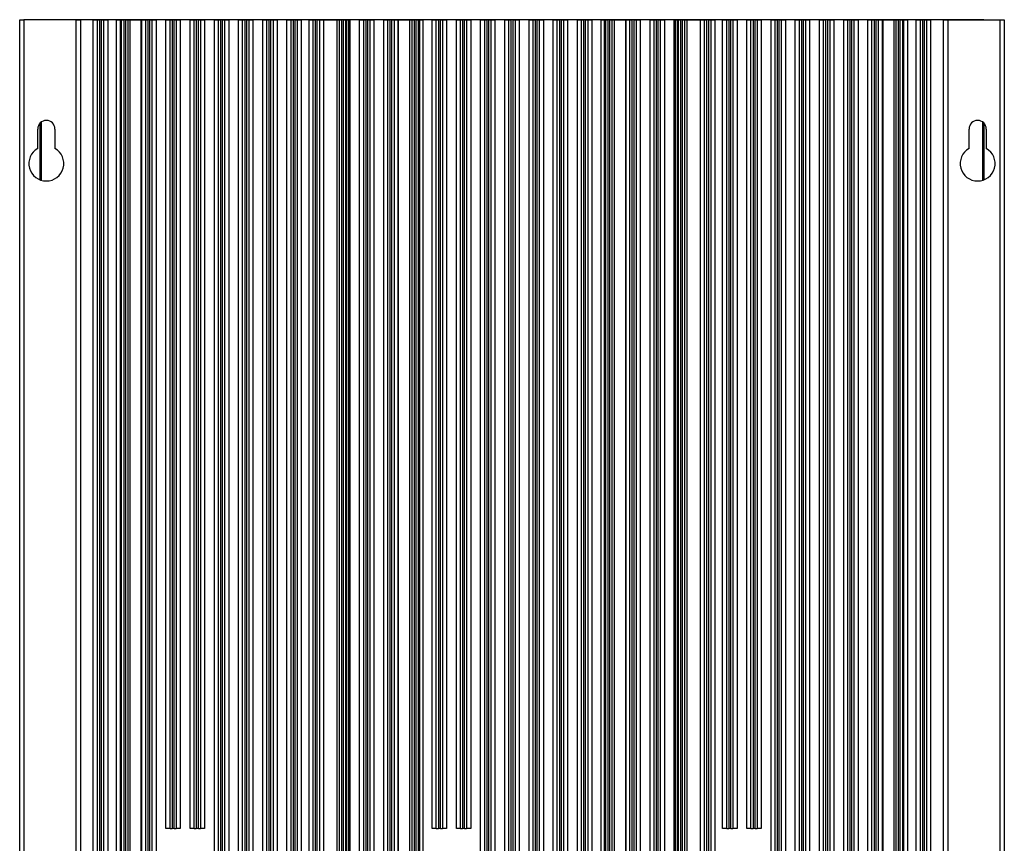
# Model space of a CAD drawing. Header units: millimetres. Extents: x 25 to 1229, y -261 to 1180.
# Tile 176 of 224: x 989 to 1229, y 440 to 640. Entities that reach past the tile are written whole.
import ezdxf

# ---------------------------------------------------------------- set-up
doc = ezdxf.new("R2010")
doc.units = ezdxf.units.MM

msp = doc.modelspace()

# ---------------------------------------------------------------- linework, layer by layer
at = {"color": 7, "linetype": 'Continuous', "lineweight": 25}
for p, q in [((989.21, 280.45), (989.21, 640.45)), ((989.21, 640.45), (990.21, 640.45)), ((990.21, 640.45), (990.21, 280.45)), ((1003.01, 640.45), (990.21, 640.45)), ((1224.25, 640.49), (994.17, 640.49)), ((994.17, 640.49), (994.17, 640.45)), ((1003.01, 280.45), (1003.01, 640.45)), ((1003.01, 640.45), (1004.01, 640.45)), ((1004.01, 640.45), (1004.01, 280.45)), ((1007.16, 640.45), (1004.01, 640.45)), ((1007.16, 313.45), (1007.16, 640.45)), ((1007.16, 640.45), (1008.16, 640.45)), ((1008.16, 313.45), (1008.16, 640.45)), ((1008.16, 640.45), (1008.66, 640.45)), ((1008.66, 640.45), (1008.66, 313.45)), ((1009.16, 640.45), (1008.66, 640.45)), ((1009.16, 313.45), (1009.16, 640.45)), ((1009.16, 640.45), (1009.66, 640.45)), ((1009.66, 640.45), (1009.66, 313.45)), ((1009.66, 640.45), (1010.66, 640.45)), ((1010.66, 640.45), (1010.66, 313.45)), ((1012.71, 640.45), (1010.66, 640.45)), ((1012.71, 640.45), (1012.71, 313.45)), ((1012.71, 640.45), (1013.75, 640.45)), ((1013.75, 313.45), (1013.75, 640.45)), ((1013.75, 640.45), (1014.06, 640.45)), ((1014.06, 313.45), (1014.06, 640.45)), ((1014.06, 640.45), (1014.56, 640.45)), ((1014.56, 640.45), (1014.56, 313.45)), ((1015.06, 640.45), (1014.56, 640.45)), ((1015.06, 313.45), (1015.06, 640.45)), ((1015.06, 640.45), (1015.56, 640.45)), ((1015.56, 640.45), (1015.56, 313.45)), ((1015.56, 640.45), (1016.06, 640.45)), ((1016.06, 640.45), (1016.06, 313.45)), ((1016.06, 640.45), (1018.82, 640.45)), ((1018.82, 313.45), (1018.82, 640.45)), ((1018.82, 640.45), (1018.86, 640.45)), ((1018.86, 313.45), (1018.86, 640.45)), ((1018.96, 640.45), (1018.86, 640.45)), ((1018.96, 313.45), (1018.96, 640.45)), ((1018.96, 640.45), (1019.96, 640.45)), ((1019.96, 313.45), (1019.96, 640.45)), ((1019.96, 640.45), (1020.46, 640.45)), ((1020.46, 640.45), (1020.46, 313.45)), ((1020.96, 640.45), (1020.46, 640.45)), ((1020.96, 313.45), (1020.96, 640.45)), ((1020.96, 640.45), (1021.46, 640.45)), ((1021.46, 640.45), (1021.46, 313.45)), ((1021.46, 640.45), (1022.46, 640.45)), ((1022.46, 640.45), (1022.46, 313.45)), ((1024.86, 640.45), (1022.46, 640.45)), ((1024.86, 443.45), (1024.86, 640.45)), ((1024.86, 640.45), (1025.86, 640.45)), ((1025.86, 443.45), (1025.86, 640.45)), ((1025.86, 640.45), (1026.36, 640.45)), ((1026.36, 640.45), (1026.36, 443.45)), ((1026.86, 640.45), (1026.36, 640.45)), ((1026.86, 443.45), (1026.86, 640.45)), ((1026.86, 640.45), (1027.36, 640.45)), ((1027.36, 640.45), (1027.36, 443.45)), ((1027.36, 640.45), (1028.36, 640.45)), ((1028.36, 640.45), (1028.36, 443.45)), ((1030.76, 640.45), (1028.36, 640.45)), ((1030.76, 443.45), (1030.76, 640.45)), ((1030.76, 640.45), (1031.76, 640.45)), ((1031.76, 443.45), (1031.76, 640.45)), ((1031.76, 640.45), (1032.26, 640.45)), ((1032.26, 640.45), (1032.26, 443.45)), ((1032.76, 640.45), (1032.26, 640.45)), ((1032.76, 443.45), (1032.76, 640.45)), ((1032.76, 640.45), (1033.26, 640.45)), ((1033.26, 640.45), (1033.26, 443.45)), ((1033.26, 640.45), (1034.26, 640.45)), ((1034.26, 640.45), (1034.26, 443.45)), ((1036.66, 640.45), (1034.26, 640.45)), ((1036.66, 313.45), (1036.66, 640.45)), ((1036.66, 640.45), (1037.66, 640.45)), ((1037.66, 313.45), (1037.66, 640.45)), ((1037.66, 640.45), (1038.16, 640.45)), ((1038.16, 640.45), (1038.16, 313.45)), ((1038.66, 640.45), (1038.16, 640.45)), ((1038.66, 313.45), (1038.66, 640.45)), ((1038.66, 640.45), (1039.16, 640.45)), ((1039.16, 640.45), (1039.16, 313.45)), ((1039.16, 640.45), (1040.16, 640.45)), ((1040.16, 640.45), (1040.16, 313.45)), ((1042.56, 640.45), (1040.16, 640.45)), ((1042.56, 313.45), (1042.56, 640.45)), ((1042.56, 640.45), (1043.56, 640.45)), ((1043.56, 313.45), (1043.56, 640.45)), ((1043.56, 640.45), (1044.06, 640.45)), ((1044.06, 640.45), (1044.06, 313.45)), ((1044.56, 640.45), (1044.06, 640.45)), ((1044.56, 313.45), (1044.56, 640.45)), ((1044.56, 640.45), (1045.06, 640.45)), ((1045.06, 640.45), (1045.06, 313.45)), ((1045.06, 640.45), (1046.06, 640.45)), ((1046.06, 640.45), (1046.06, 313.45)), ((1048.46, 640.45), (1046.06, 640.45)), ((1048.46, 313.45), (1048.46, 640.45)), ((1048.46, 640.45), (1049.46, 640.45)), ((1049.46, 313.45), (1049.46, 640.45)), ((1049.46, 640.45), (1049.96, 640.45)), ((1049.96, 640.45), (1049.96, 313.45)), ((1050.46, 640.45), (1049.96, 640.45)), ((1050.46, 313.45), (1050.46, 640.45)), ((1050.46, 640.45), (1050.96, 640.45)), ((1050.96, 640.45), (1050.96, 313.45)), ((1050.96, 640.45), (1051.96, 640.45)), ((1051.96, 640.45), (1051.96, 313.45)), ((1054.36, 640.45), (1051.96, 640.45)), ((1054.36, 313.45), (1054.36, 640.45)), ((1054.36, 640.45), (1055.36, 640.45)), ((1055.36, 313.45), (1055.36, 640.45)), ((1055.36, 640.45), (1055.86, 640.45)), ((1055.86, 640.45), (1055.86, 313.45)), ((1056.36, 640.45), (1055.86, 640.45)), ((1056.36, 313.45), (1056.36, 640.45)), ((1056.36, 640.45), (1056.86, 640.45)), ((1056.86, 640.45), (1056.86, 313.45)), ((1056.86, 640.45), (1057.86, 640.45)), ((1057.86, 640.45), (1057.86, 313.45)), ((1059.76, 640.45), (1057.86, 640.45)), ((1059.76, 313.45), (1059.76, 640.45)), ((1059.76, 640.45), (1060.76, 640.45)), ((1060.76, 313.45), (1060.76, 640.45)), ((1060.76, 640.45), (1061.26, 640.45)), ((1061.26, 640.45), (1061.26, 313.45)), ((1061.76, 640.45), (1061.26, 640.45)), ((1061.76, 313.45), (1061.76, 640.45)), ((1061.76, 640.45), (1062.26, 640.45)), ((1062.26, 640.45), (1062.26, 313.45)), ((1062.26, 640.45), (1063.26, 640.45)), ((1063.26, 640.45), (1063.26, 313.45)), ((1063.26, 640.45), (1063.3, 640.45)), ((1063.3, 640.45), (1063.3, 313.45)), ((1063.3, 640.45), (1066.58, 640.45)), ((1066.58, 313.45), (1066.58, 640.45)), ((1066.58, 640.45), (1067.16, 640.45)), ((1067.16, 313.45), (1067.16, 640.45)), ((1067.16, 640.45), (1067.66, 640.45)), ((1067.66, 640.45), (1067.66, 313.45)), ((1068.16, 640.45), (1067.66, 640.45)), ((1068.16, 313.45), (1068.16, 640.45)), ((1068.16, 640.45), (1068.66, 640.45)), ((1068.66, 640.45), (1068.66, 313.45)), ((1068.66, 640.45), (1068.83, 640.45)), ((1068.83, 640.45), (1068.83, 313.45)), ((1068.83, 640.45), (1069.41, 640.45)), ((1069.41, 313.45), (1069.41, 640.45)), ((1069.41, 640.45), (1069.66, 640.45)), ((1069.66, 640.45), (1069.66, 313.45)), ((1072.06, 640.45), (1069.66, 640.45)), ((1072.06, 313.45), (1072.06, 640.45)), ((1072.06, 640.45), (1073.06, 640.45)), ((1073.06, 313.45), (1073.06, 640.45)), ((1073.06, 640.45), (1073.56, 640.45)), ((1073.56, 640.45), (1073.56, 313.45)), ((1074.06, 640.45), (1073.56, 640.45)), ((1074.06, 313.45), (1074.06, 640.45)), ((1074.06, 640.45), (1074.56, 640.45)), ((1074.56, 640.45), (1074.56, 313.45)), ((1074.56, 640.45), (1075.56, 640.45)), ((1075.56, 640.45), (1075.56, 313.45)), ((1077.96, 640.45), (1075.56, 640.45)), ((1077.96, 313.45), (1077.96, 640.45)), ((1077.96, 640.45), (1078.96, 640.45)), ((1078.96, 313.45), (1078.96, 640.45)), ((1078.96, 640.45), (1079.46, 640.45)), ((1079.46, 640.45), (1079.46, 313.45)), ((1079.96, 640.45), (1079.46, 640.45)), ((1079.96, 313.45), (1079.96, 640.45)), ((1079.96, 640.45), (1080.46, 640.45)), ((1080.46, 640.45), (1080.46, 313.45)), ((1080.46, 640.45), (1081.41, 640.45)), ((1081.41, 640.45), (1081.41, 313.45)), ((1081.41, 640.45), (1081.45, 640.45)), ((1081.41, 640.45), (1081.41, 313.45)), ((1081.41, 640.45), (1081.41, 640.45)), ((1081.45, 640.45), (1081.45, 313.45)), ((1081.45, 640.45), (1084.34, 640.45)), ((1084.34, 313.45), (1084.34, 640.45)), ((1084.34, 640.45), (1084.86, 640.45)), ((1084.86, 313.45), (1084.86, 640.45)), ((1084.86, 640.45), (1085.36, 640.45)), ((1085.36, 640.45), (1085.36, 313.45)), ((1085.86, 640.45), (1085.36, 640.45)), ((1085.86, 313.45), (1085.86, 640.45)), ((1085.86, 640.45), (1086.36, 640.45)), ((1086.36, 640.45), (1086.36, 313.45)), ((1086.36, 640.45), (1086.64, 640.45)), ((1086.64, 640.45), (1086.64, 313.45)), ((1086.64, 640.45), (1087.56, 640.45)), ((1087.56, 313.45), (1087.56, 640.45)), ((1089.76, 640.45), (1087.56, 640.45)), ((1089.76, 443.45), (1089.76, 640.45)), ((1089.76, 640.45), (1090.76, 640.45)), ((1090.76, 443.45), (1090.76, 640.45)), ((1090.76, 640.45), (1091.26, 640.45)), ((1091.26, 640.45), (1091.26, 443.45)), ((1091.76, 640.45), (1091.26, 640.45)), ((1091.76, 443.45), (1091.76, 640.45)), ((1091.76, 640.45), (1092.26, 640.45)), ((1092.26, 640.45), (1092.26, 443.45)), ((1092.26, 640.45), (1093.26, 640.45)), ((1093.26, 640.45), (1093.26, 443.45)), ((1095.66, 640.45), (1093.26, 640.45)), ((1095.66, 443.45), (1095.66, 640.45)), ((1095.66, 640.45), (1096.66, 640.45)), ((1096.66, 443.45), (1096.66, 640.45)), ((1096.66, 640.45), (1097.16, 640.45)), ((1097.16, 640.45), (1097.16, 443.45)), ((1097.66, 640.45), (1097.16, 640.45)), ((1097.66, 443.45), (1097.66, 640.45)), ((1097.66, 640.45), (1098.16, 640.45)), ((1098.16, 640.45), (1098.16, 443.45)), ((1098.16, 640.45), (1099.16, 640.45)), ((1099.16, 640.45), (1099.16, 443.45)), ((1101.56, 640.45), (1099.16, 640.45)), ((1101.56, 313.45), (1101.56, 640.45)), ((1101.56, 640.45), (1102.56, 640.45)), ((1102.56, 313.45), (1102.56, 640.45)), ((1102.56, 640.45), (1103.06, 640.45)), ((1103.06, 640.45), (1103.06, 313.45)), ((1103.56, 640.45), (1103.06, 640.45)), ((1103.56, 313.45), (1103.56, 640.45)), ((1103.56, 640.45), (1104.06, 640.45)), ((1104.06, 640.45), (1104.06, 313.45)), ((1104.06, 640.45), (1105.06, 640.45)), ((1105.06, 640.45), (1105.06, 313.45)), ((1107.46, 640.45), (1105.06, 640.45)), ((1107.46, 313.45), (1107.46, 640.45)), ((1107.46, 640.45), (1108.46, 640.45)), ((1108.46, 313.45), (1108.46, 640.45)), ((1108.46, 640.45), (1108.96, 640.45)), ((1108.96, 640.45), (1108.96, 313.45)), ((1109.46, 640.45), (1108.96, 640.45)), ((1109.46, 313.45), (1109.46, 640.45)), ((1109.46, 640.45), (1109.96, 640.45)), ((1109.96, 640.45), (1109.96, 313.45)), ((1109.96, 640.45), (1110.96, 640.45)), ((1110.96, 640.45), (1110.96, 313.45)), ((1113.36, 640.45), (1110.96, 640.45)), ((1113.36, 313.45), (1113.36, 640.45)), ((1113.36, 640.45), (1114.36, 640.45)), ((1114.36, 313.45), (1114.36, 640.45)), ((1114.36, 640.45), (1114.86, 640.45)), ((1114.86, 640.45), (1114.86, 313.45)), ((1115.36, 640.45), (1114.86, 640.45)), ((1115.36, 313.45), (1115.36, 640.45)), ((1115.36, 640.45), (1115.86, 640.45)), ((1115.86, 640.45), (1115.86, 313.45)), ((1115.86, 640.45), (1116.86, 640.45)), ((1116.86, 640.45), (1116.86, 313.45)), ((1119.26, 640.45), (1116.86, 640.45)), ((1119.26, 313.45), (1119.26, 640.45)), ((1119.26, 640.45), (1120.26, 640.45)), ((1120.26, 313.45), (1120.26, 640.45)), ((1120.26, 640.45), (1120.76, 640.45)), ((1120.76, 640.45), (1120.76, 313.45)), ((1121.26, 640.45), (1120.76, 640.45)), ((1121.26, 313.45), (1121.26, 640.45)), ((1121.26, 640.45), (1121.76, 640.45)), ((1121.76, 640.45), (1121.76, 313.45)), ((1121.76, 640.45), (1122.76, 640.45)), ((1122.76, 640.45), (1122.76, 313.45)), ((1125.16, 640.45), (1122.76, 640.45)), ((1125.16, 313.45), (1125.16, 640.45)), ((1125.16, 640.45), (1126.16, 640.45)), ((1126.16, 313.45), (1126.16, 640.45)), ((1126.16, 640.45), (1126.66, 640.45)), ((1126.66, 640.45), (1126.66, 313.45)), ((1127.16, 640.45), (1126.66, 640.45)), ((1127.16, 313.45), (1127.16, 640.45)), ((1127.16, 640.45), (1127.66, 640.45)), ((1127.66, 640.45), (1127.66, 313.45)), ((1127.66, 640.45), (1128.66, 640.45)), ((1128.66, 640.45), (1128.66, 313.45)), ((1130.86, 640.45), (1128.66, 640.45)), ((1130.86, 640.45), (1130.86, 313.45)), ((1130.86, 640.45), (1131.79, 640.45)), ((1131.79, 313.45), (1131.79, 640.45)), ((1131.79, 640.45), (1132.06, 640.45)), ((1132.06, 313.45), (1132.06, 640.45)), ((1132.06, 640.45), (1132.56, 640.45)), ((1132.56, 640.45), (1132.56, 313.45)), ((1133.06, 640.45), (1132.56, 640.45)), ((1133.06, 313.45), (1133.06, 640.45)), ((1133.06, 640.45), (1133.56, 640.45)), ((1133.56, 640.45), (1133.56, 313.45)), ((1133.56, 640.45), (1134.08, 640.45)), ((1134.08, 640.45), (1134.08, 313.45)), ((1134.08, 640.45), (1136.97, 640.45)), ((1136.97, 313.45), (1136.97, 640.45)), ((1136.97, 640.45), (1137.01, 640.45)), ((1137.01, 313.45), (1137.01, 640.45)), ((1137.01, 640.45), (1137.96, 640.45)), ((1137.96, 313.45), (1137.96, 640.45)), ((1137.96, 640.45), (1138.46, 640.45)), ((1138.46, 640.45), (1138.46, 313.45)), ((1138.96, 640.45), (1138.46, 640.45)), ((1138.96, 313.45), (1138.96, 640.45)), ((1138.96, 640.45), (1139.46, 640.45)), ((1139.46, 640.45), (1139.46, 313.45)), ((1139.46, 640.45), (1140.46, 640.45)), ((1140.46, 640.45), (1140.46, 313.45)), ((1142.86, 640.45), (1140.46, 640.45)), ((1142.86, 313.45), (1142.86, 640.45)), ((1142.86, 640.45), (1143.86, 640.45)), ((1143.86, 313.45), (1143.86, 640.45)), ((1143.86, 640.45), (1144.36, 640.45)), ((1144.36, 640.45), (1144.36, 313.45)), ((1144.86, 640.45), (1144.36, 640.45)), ((1144.86, 313.45), (1144.86, 640.45)), ((1144.86, 640.45), (1145.36, 640.45)), ((1145.36, 640.45), (1145.36, 313.45)), ((1145.36, 640.45), (1146.36, 640.45)), ((1146.36, 640.45), (1146.36, 313.45)), ((1148.76, 640.45), (1146.36, 640.45)), ((1148.76, 313.45), (1148.76, 640.45)), ((1148.76, 640.45), (1149.01, 640.45)), ((1149.01, 640.45), (1149.01, 313.45)), ((1149.01, 640.45), (1149.59, 640.45)), ((1149.59, 313.45), (1149.59, 640.45)), ((1149.59, 640.45), (1149.76, 640.45)), ((1149.76, 313.45), (1149.76, 640.45)), ((1149.76, 640.45), (1150.26, 640.45)), ((1150.26, 640.45), (1150.26, 313.45)), ((1150.76, 640.45), (1150.26, 640.45)), ((1150.76, 313.45), (1150.76, 640.45)), ((1150.76, 640.45), (1151.26, 640.45)), ((1151.26, 640.45), (1151.26, 313.45)), ((1151.26, 640.45), (1151.84, 640.45)), ((1151.84, 640.45), (1151.84, 313.45)), ((1151.84, 640.45), (1155.12, 640.45)), ((1155.12, 313.45), (1155.12, 640.45)), ((1155.12, 640.45), (1155.16, 640.45)), ((1155.16, 313.45), (1155.16, 640.45)), ((1155.16, 640.45), (1156.16, 640.45)), ((1156.16, 313.45), (1156.16, 640.45)), ((1156.16, 640.45), (1156.66, 640.45)), ((1156.66, 640.45), (1156.66, 313.45)), ((1157.16, 640.45), (1156.66, 640.45)), ((1157.16, 313.45), (1157.16, 640.45)), ((1157.16, 640.45), (1157.66, 640.45)), ((1157.66, 640.45), (1157.66, 313.45)), ((1157.66, 640.45), (1158.66, 640.45)), ((1158.66, 640.45), (1158.66, 313.45)), ((1160.56, 640.45), (1158.66, 640.45)), ((1160.56, 443.45), (1160.56, 640.45)), ((1160.56, 640.45), (1161.56, 640.45)), ((1161.56, 443.45), (1161.56, 640.45)), ((1161.56, 640.45), (1162.06, 640.45)), ((1162.06, 640.45), (1162.06, 443.45)), ((1162.56, 640.45), (1162.06, 640.45)), ((1162.56, 443.45), (1162.56, 640.45)), ((1162.56, 640.45), (1163.06, 640.45)), ((1163.06, 640.45), (1163.06, 443.45)), ((1163.06, 640.45), (1164.06, 640.45)), ((1164.06, 640.45), (1164.06, 443.45)), ((1166.46, 640.45), (1164.06, 640.45)), ((1166.46, 443.45), (1166.46, 640.45)), ((1166.46, 640.45), (1167.46, 640.45)), ((1167.46, 443.45), (1167.46, 640.45)), ((1167.46, 640.45), (1167.96, 640.45)), ((1167.96, 640.45), (1167.96, 443.45)), ((1168.46, 640.45), (1167.96, 640.45)), ((1168.46, 443.45), (1168.46, 640.45)), ((1168.46, 640.45), (1168.96, 640.45)), ((1168.96, 640.45), (1168.96, 443.45)), ((1168.96, 640.45), (1169.96, 640.45)), ((1169.96, 640.45), (1169.96, 443.45)), ((1172.36, 640.45), (1169.96, 640.45)), ((1172.36, 313.45), (1172.36, 640.45)), ((1172.36, 640.45), (1173.36, 640.45)), ((1173.36, 313.45), (1173.36, 640.45)), ((1173.36, 640.45), (1173.86, 640.45)), ((1173.86, 640.45), (1173.86, 313.45)), ((1174.36, 640.45), (1173.86, 640.45)), ((1174.36, 313.45), (1174.36, 640.45)), ((1174.36, 640.45), (1174.86, 640.45)), ((1174.86, 640.45), (1174.86, 313.45)), ((1174.86, 640.45), (1175.86, 640.45)), ((1175.86, 640.45), (1175.86, 313.45)), ((1178.26, 640.45), (1175.86, 640.45)), ((1178.26, 313.45), (1178.26, 640.45)), ((1178.26, 640.45), (1179.26, 640.45)), ((1179.26, 313.45), (1179.26, 640.45)), ((1179.26, 640.45), (1179.76, 640.45)), ((1179.76, 640.45), (1179.76, 313.45)), ((1180.26, 640.45), (1179.76, 640.45)), ((1180.26, 313.45), (1180.26, 640.45)), ((1180.26, 640.45), (1180.76, 640.45)), ((1180.76, 640.45), (1180.76, 313.45)), ((1180.76, 640.45), (1181.76, 640.45)), ((1181.76, 640.45), (1181.76, 313.45)), ((1184.16, 640.45), (1181.76, 640.45)), ((1184.16, 313.45), (1184.16, 640.45)), ((1184.16, 640.45), (1185.16, 640.45)), ((1185.16, 313.45), (1185.16, 640.45)), ((1185.16, 640.45), (1185.66, 640.45)), ((1185.66, 640.45), (1185.66, 313.45)), ((1186.16, 640.45), (1185.66, 640.45)), ((1186.16, 313.45), (1186.16, 640.45)), ((1186.16, 640.45), (1186.66, 640.45)), ((1186.66, 640.45), (1186.66, 313.45)), ((1186.66, 640.45), (1187.66, 640.45)), ((1187.66, 640.45), (1187.66, 313.45)), ((1190.06, 640.45), (1187.66, 640.45)), ((1190.06, 313.45), (1190.06, 640.45)), ((1190.06, 640.45), (1191.06, 640.45)), ((1191.06, 313.45), (1191.06, 640.45)), ((1191.06, 640.45), (1191.56, 640.45)), ((1191.56, 640.45), (1191.56, 313.45)), ((1192.06, 640.45), (1191.56, 640.45)), ((1192.06, 313.45), (1192.06, 640.45)), ((1192.06, 640.45), (1192.56, 640.45)), ((1192.56, 640.45), (1192.56, 313.45)), ((1192.56, 640.45), (1193.56, 640.45)), ((1193.56, 640.45), (1193.56, 313.45)), ((1195.96, 640.45), (1193.56, 640.45)), ((1195.96, 313.45), (1195.96, 640.45)), ((1195.96, 640.45), (1196.96, 640.45)), ((1196.96, 313.45), (1196.96, 640.45)), ((1196.96, 640.45), (1197.46, 640.45)), ((1197.46, 640.45), (1197.46, 313.45)), ((1197.96, 640.45), (1197.46, 640.45)), ((1197.96, 313.45), (1197.96, 640.45)), ((1197.96, 640.45), (1198.46, 640.45)), ((1198.46, 640.45), (1198.46, 313.45)), ((1198.46, 640.45), (1199.46, 640.45)), ((1199.46, 640.45), (1199.46, 313.45)), ((1199.56, 640.45), (1199.46, 640.45)), ((1199.56, 640.45), (1199.56, 313.45)), ((1199.56, 640.45), (1199.6, 640.45)), ((1199.56, 640.45), (1199.56, 313.45)), ((1199.56, 640.45), (1199.56, 640.45)), ((1199.6, 640.45), (1199.6, 313.45)), ((1199.6, 640.45), (1202.36, 640.45)), ((1202.36, 313.45), (1202.36, 640.45)), ((1202.36, 640.45), (1202.86, 640.45)), ((1202.86, 313.45), (1202.86, 640.45)), ((1202.86, 640.45), (1203.36, 640.45)), ((1203.36, 640.45), (1203.36, 313.45)), ((1203.86, 640.45), (1203.36, 640.45)), ((1203.86, 313.45), (1203.86, 640.45)), ((1203.86, 640.45), (1204.36, 640.45)), ((1204.36, 640.45), (1204.36, 313.45)), ((1204.36, 640.45), (1204.67, 640.45)), ((1204.67, 640.45), (1204.67, 313.45)), ((1204.67, 640.45), (1205.71, 640.45)), ((1205.71, 313.45), (1205.71, 640.45)), ((1207.76, 640.45), (1205.71, 640.45)), ((1207.76, 313.45), (1207.76, 640.45)), ((1207.76, 640.45), (1208.76, 640.45)), ((1208.76, 313.45), (1208.76, 640.45)), ((1208.76, 640.45), (1209.26, 640.45)), ((1209.26, 640.45), (1209.26, 313.45)), ((1209.76, 640.45), (1209.26, 640.45)), ((1209.76, 313.45), (1209.76, 640.45)), ((1209.76, 640.45), (1210.26, 640.45)), ((1210.26, 640.45), (1210.26, 313.45)), ((1210.26, 640.45), (1211.26, 640.45)), ((1211.26, 640.45), (1211.26, 313.45)), ((1214.41, 640.45), (1211.26, 640.45)), ((1214.41, 280.45), (1214.41, 640.45)), ((1214.41, 640.45), (1215.41, 640.45)), ((1215.41, 640.45), (1215.41, 280.45)), ((1215.41, 640.45), (1228.21, 640.45)), ((1224.25, 640.45), (1224.25, 640.49)), ((1228.21, 280.45), (1228.21, 640.45)), ((1228.21, 640.45), (1229.21, 640.45)), ((1229.21, 640.45), (1229.21, 280.45)), ((994.17, 615.27), (994.17, 601.49)), ((994.21, 601.47), (994.21, 615.32)), ((994.47, 615.54), (994.47, 601.39)), ((1223.95, 601.39), (1223.95, 615.54)), ((1224.21, 615.32), (1224.21, 601.47)), ((1224.25, 601.49), (1224.25, 615.27)), ((993.61, 609.14), (993.61, 613.85)), ((997.81, 613.85), (997.81, 609.14)), ((1220.61, 609.14), (1220.61, 613.85)), ((1224.81, 613.85), (1224.81, 609.14)), ((1025.86, 443.45), (1024.86, 443.45)), ((1025.86, 443.45), (1026.36, 443.45)), ((1026.86, 443.45), (1026.36, 443.45)), ((1026.86, 443.45), (1027.36, 443.45)), ((1028.36, 443.45), (1027.36, 443.45)), ((1031.76, 443.45), (1030.76, 443.45)), ((1031.76, 443.45), (1032.26, 443.45)), ((1032.76, 443.45), (1032.26, 443.45)), ((1032.76, 443.45), (1033.26, 443.45)), ((1034.26, 443.45), (1033.26, 443.45)), ((1090.76, 443.45), (1089.76, 443.45)), ((1090.76, 443.45), (1091.26, 443.45)), ((1091.76, 443.45), (1091.26, 443.45)), ((1091.76, 443.45), (1092.26, 443.45)), ((1093.26, 443.45), (1092.26, 443.45)), ((1096.66, 443.45), (1095.66, 443.45)), ((1096.66, 443.45), (1097.16, 443.45)), ((1097.66, 443.45), (1097.16, 443.45)), ((1097.66, 443.45), (1098.16, 443.45)), ((1099.16, 443.45), (1098.16, 443.45)), ((1161.56, 443.45), (1160.56, 443.45)), ((1161.56, 443.45), (1162.06, 443.45)), ((1162.56, 443.45), (1162.06, 443.45)), ((1162.56, 443.45), (1163.06, 443.45)), ((1164.06, 443.45), (1163.06, 443.45)), ((1167.46, 443.45), (1166.46, 443.45)), ((1167.46, 443.45), (1167.96, 443.45)), ((1168.46, 443.45), (1167.96, 443.45)), ((1168.46, 443.45), (1168.96, 443.45)), ((1169.96, 443.45), (1168.96, 443.45))]:
    msp.add_line(p, q, dxfattribs=at)
for centre, radius, start, end in [((995.71, 613.85), 2.1, 90, 180), ((995.71, 613.85), 2.1, 0, 90), ((1222.71, 613.85), 2.1, 90, 180), ((1222.71, 613.85), 2.1, 0, 90), ((995.71, 605.45), 4.25, 119.6116, 60.3884), ((1222.71, 605.45), 4.25, 119.6116, 60.3884)]:
    msp.add_arc(centre, radius, start, end, dxfattribs=at)

doc.saveas('drawing.dxf')
